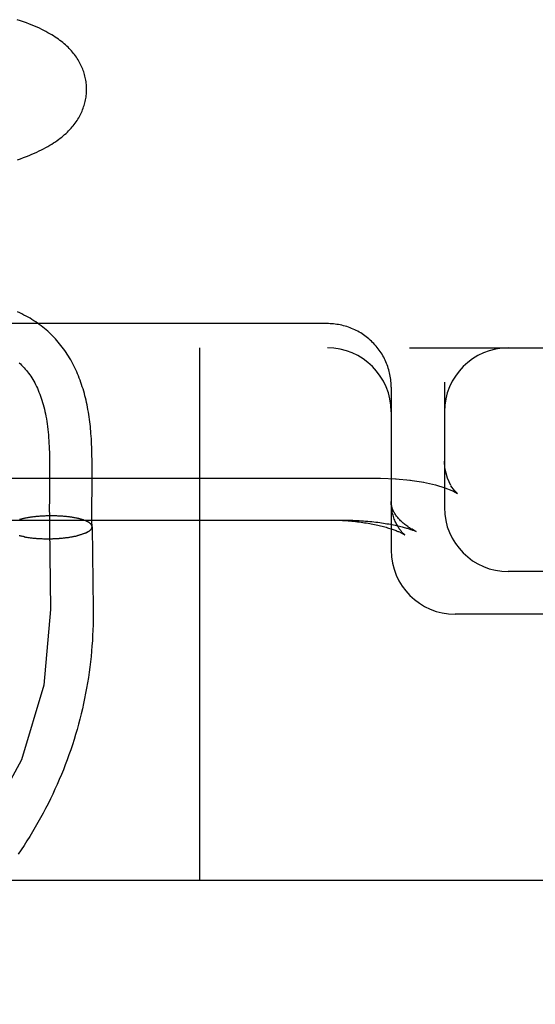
# Model space of a CAD drawing. Header units: inches. Extents: x 0 to 184, y 0 to 119.
# Tile 67 of 113: x 110.453 to 110.574, y 38.907 to 39.138. Entities that reach past the tile are written whole.
import ezdxf

# ---------------------------------------------------------------- set-up
doc = ezdxf.new("R2010")
doc.units = ezdxf.units.IN
doc.header["$LTSCALE"] = 10.121375
doc.header["$MEASUREMENT"] = 0
doc.linetypes.add('HIDDEN', pattern=[0.2, 0.1, -0.1])
doc.layers.add('DEFAULT_2', color=8, linetype='HIDDEN')

msp = doc.modelspace()

# ---------------------------------------------------------------- linework, layer by layer
at = {"layer": 'DEFAULT_2', "color": 8, "linetype": 'HIDDEN'}
for p, q in [((110.52498, 39.06664), (110.30413, 39.06664)), ((108.51998, 39.06097), (110.72498, 39.06097)), ((110.49498, 39.06097), (110.49498, 38.93597)), ((110.53968, 39.05468), (110.5396, 39.05506)), ((110.53995, 39.05272), (110.53991, 39.05312)), ((110.55248, 39.05288), (110.55248, 39.02347)), ((110.53998, 39.05172), (110.53998, 39.01347)), ((110.45972, 39.03434), (110.45973, 39.03289)), ((110.46973, 39.03258), (110.46972, 39.0341)), ((110.45973, 39.03141), (110.45972, 39.02917)), ((110.45973, 39.03289), (110.45973, 39.03141)), ((110.46973, 39.03104), (110.46973, 39.03258)), ((110.31748, 39.03037), (110.53748, 39.03037)), ((110.45972, 39.02917), (110.45968, 39.02543)), ((110.53748, 39.03037), (110.54117, 39.03025)), ((110.54098, 39.03026), (110.54453, 39.02992)), ((110.54439, 39.02994), (110.54765, 39.02942)), ((110.55038, 39.02879), (110.55259, 39.02811)), ((110.55259, 39.02811), (110.55423, 39.02747)), ((110.5542, 39.02748), (110.55511, 39.02703)), ((110.55509, 39.02704), (110.55519, 39.02699)), ((110.55517, 39.027), (110.55554, 39.02677)), ((110.45968, 39.02543), (110.45967, 39.02319)), ((110.45967, 39.02319), (110.45968, 39.02156)), ((110.46967, 39.02263), (110.46968, 39.02408)), ((110.46968, 39.02125), (110.46967, 39.02263)), ((110.45284, 39.02072), (110.45266, 39.02067)), ((110.453, 39.02076), (110.4528, 39.02071)), ((110.45315, 39.0208), (110.45296, 39.02075)), ((110.45331, 39.02084), (110.45311, 39.02079)), ((110.45348, 39.02088), (110.45327, 39.02083)), ((110.45364, 39.02091), (110.45343, 39.02086)), ((110.45381, 39.02095), (110.45359, 39.0209)), ((110.45398, 39.02098), (110.45376, 39.02094)), ((110.45415, 39.02102), (110.45393, 39.02097)), ((110.45433, 39.02105), (110.4541, 39.021)), ((110.45451, 39.02108), (110.45427, 39.02104)), ((110.45469, 39.02111), (110.45445, 39.02107)), ((110.45487, 39.02114), (110.45462, 39.0211)), ((110.45505, 39.02117), (110.45481, 39.02113)), ((110.45524, 39.0212), (110.45499, 39.02116)), ((110.45543, 39.02123), (110.45517, 39.02119)), ((110.45562, 39.02125), (110.45536, 39.02121)), ((110.45581, 39.02128), (110.45555, 39.02124)), ((110.456, 39.0213), (110.45574, 39.02127)), ((110.4562, 39.02132), (110.45593, 39.02129)), ((110.4564, 39.02135), (110.45612, 39.02131)), ((110.4566, 39.02137), (110.45632, 39.02133)), ((110.4568, 39.02139), (110.45651, 39.02136)), ((110.457, 39.0214), (110.45671, 39.02137)), ((110.4572, 39.02142), (110.45691, 39.02139)), ((110.4574, 39.02144), (110.45711, 39.02141)), ((110.45761, 39.02145), (110.45731, 39.02143)), ((110.45781, 39.02147), (110.45751, 39.02144)), ((110.45802, 39.02148), (110.45772, 39.02146)), ((110.45823, 39.02149), (110.45792, 39.02147)), ((110.45844, 39.0215), (110.45813, 39.02148)), ((110.45864, 39.02151), (110.45833, 39.02149)), ((110.45885, 39.02152), (110.45854, 39.0215)), ((110.45906, 39.02152), (110.45875, 39.02151)), ((110.45927, 39.02153), (110.45895, 39.02152)), ((110.45948, 39.02153), (110.45916, 39.02152)), ((110.45969, 39.02154), (110.45937, 39.02153)), ((110.4599, 39.02154), (110.45958, 39.02153)), ((110.46011, 39.02154), (110.45979, 39.02154)), ((110.46032, 39.02154), (110.45999, 39.02154)), ((110.46053, 39.02154), (110.4602, 39.02154)), ((110.46074, 39.02154), (110.46041, 39.02154)), ((110.46095, 39.02153), (110.46062, 39.02153)), ((110.46116, 39.02153), (110.46082, 39.02153)), ((110.46136, 39.02152), (110.46103, 39.02153)), ((110.46157, 39.02151), (110.46124, 39.02152)), ((110.46178, 39.02151), (110.46144, 39.02152)), ((110.46198, 39.0215), (110.46165, 39.02151)), ((110.46219, 39.02148), (110.46185, 39.0215)), ((110.46239, 39.02147), (110.46205, 39.02149)), ((110.46259, 39.02146), (110.46225, 39.02148)), ((110.46279, 39.02145), (110.46246, 39.02147)), ((110.46299, 39.02143), (110.46266, 39.02145)), ((110.46319, 39.02141), (110.46285, 39.02144)), ((110.46338, 39.0214), (110.46305, 39.02142)), ((110.46344, 39.02139), (110.46325, 39.0214)), ((110.46363, 39.02137), (110.46338, 39.0214)), ((110.46382, 39.02135), (110.46358, 39.02138)), ((110.46401, 39.02133), (110.46377, 39.02136)), ((110.4642, 39.0213), (110.46396, 39.02134)), ((110.46438, 39.02128), (110.46415, 39.02131)), ((110.46457, 39.02126), (110.46434, 39.02129)), ((110.46475, 39.02123), (110.46452, 39.02127)), ((110.46493, 39.02121), (110.46471, 39.02124)), ((110.4651, 39.02118), (110.46489, 39.02121)), ((110.46528, 39.02115), (110.46507, 39.02119)), ((110.46545, 39.02112), (110.46524, 39.02116)), ((110.46562, 39.02109), (110.46542, 39.02113)), ((110.46578, 39.02106), (110.46559, 39.0211)), ((110.46595, 39.02103), (110.46576, 39.02107)), ((110.46611, 39.02099), (110.46592, 39.02104)), ((110.46627, 39.02096), (110.46609, 39.021)), ((110.46642, 39.02092), (110.46625, 39.02097)), ((110.46658, 39.02089), (110.4664, 39.02093)), ((110.45973, 39.01886), (110.45997, 38.99959)), ((110.46871, 39.01778), (110.46798, 39.01744)), ((110.46973, 39.01899), (110.46997, 38.99972)), ((110.54519, 39.01815), (110.54588, 39.01786)), ((110.45295, 39.01681), (110.45273, 39.01686)), ((110.45311, 39.01677), (110.45288, 39.01682)), ((110.45326, 39.01674), (110.45303, 39.01678)), ((110.45342, 39.01671), (110.45318, 39.01675)), ((110.45358, 39.01667), (110.45334, 39.01672)), ((110.45375, 39.01664), (110.4535, 39.01668)), ((110.45383, 39.01662), (110.45366, 39.01665)), ((110.45375, 39.01664), (110.45399, 39.01659)), ((110.45391, 39.01661), (110.45416, 39.01656)), ((110.45408, 39.01658), (110.45434, 39.01653)), ((110.45426, 39.01655), (110.45451, 39.01651)), ((110.45443, 39.01653), (110.45469, 39.01648)), ((110.45461, 39.0165), (110.45487, 39.01645)), ((110.45478, 39.01647), (110.45505, 39.01643)), ((110.45496, 39.01645), (110.45523, 39.01641)), ((110.45515, 39.01642), (110.45541, 39.01639)), ((110.45533, 39.0164), (110.4556, 39.01636)), ((110.45552, 39.01638), (110.45579, 39.01634)), ((110.45571, 39.01636), (110.45598, 39.01633)), ((110.4559, 39.01634), (110.45617, 39.01631)), ((110.45609, 39.01632), (110.45636, 39.01629)), ((110.45628, 39.0163), (110.45655, 39.01628)), ((110.45648, 39.01629), (110.45675, 39.01626)), ((110.45667, 39.01627), (110.45695, 39.01625)), ((110.45687, 39.01626), (110.45714, 39.01623)), ((110.45707, 39.01625), (110.45734, 39.01622)), ((110.45727, 39.01623), (110.45754, 39.01621)), ((110.45747, 39.01622), (110.45774, 39.0162)), ((110.45767, 39.01621), (110.45795, 39.0162)), ((110.45787, 39.0162), (110.45815, 39.01619)), ((110.45808, 39.0162), (110.45835, 39.01618)), ((110.45828, 39.01619), (110.45856, 39.01618)), ((110.45848, 39.01619), (110.45876, 39.01618)), ((110.45869, 39.01618), (110.45896, 39.01617)), ((110.4589, 39.01618), (110.45917, 39.01617)), ((110.4591, 39.01618), (110.45937, 39.01617)), ((110.45931, 39.01618), (110.45958, 39.01617)), ((110.45951, 39.01618), (110.45979, 39.01618)), ((110.45972, 39.01618), (110.45999, 39.01618)), ((110.45993, 39.01618), (110.4602, 39.01618)), ((110.46013, 39.01619), (110.4604, 39.01619)), ((110.46034, 39.01619), (110.46061, 39.0162)), ((110.46055, 39.0162), (110.46081, 39.0162)), ((110.46075, 39.01621), (110.46101, 39.01621)), ((110.46096, 39.01621), (110.46122, 39.01622)), ((110.46116, 39.01622), (110.46142, 39.01623)), ((110.46137, 39.01624), (110.46162, 39.01625)), ((110.46157, 39.01625), (110.46182, 39.01626)), ((110.46177, 39.01626), (110.46202, 39.01627)), ((110.46197, 39.01628), (110.46222, 39.01629)), ((110.46217, 39.01629), (110.46242, 39.01631)), ((110.46237, 39.01631), (110.46262, 39.01632)), ((110.46257, 39.01632), (110.46281, 39.01634)), ((110.46277, 39.01634), (110.46301, 39.01636)), ((110.46297, 39.01636), (110.4632, 39.01638)), ((110.46316, 39.01638), (110.46339, 39.01641)), ((110.46335, 39.01641), (110.46359, 39.01643)), ((110.46355, 39.01643), (110.46377, 39.01645)), ((110.46374, 39.01645), (110.46396, 39.01648)), ((110.46392, 39.01648), (110.46415, 39.0165)), ((110.46411, 39.0165), (110.46433, 39.01653)), ((110.4643, 39.01653), (110.46451, 39.01656)), ((110.46448, 39.01656), (110.46469, 39.01659)), ((110.46466, 39.01659), (110.46487, 39.01662)), ((110.46484, 39.01662), (110.46504, 39.01665)), ((110.46501, 39.01665), (110.46521, 39.01668)), ((110.46519, 39.01668), (110.46539, 39.01671)), ((110.46536, 39.01671), (110.46555, 39.01675)), ((110.46553, 39.01675), (110.46572, 39.01678)), ((110.4657, 39.01678), (110.46588, 39.01682)), ((110.46586, 39.01682), (110.46604, 39.01685)), ((110.46602, 39.01685), (110.46618, 39.01689)), ((110.72498, 39.00847), (110.56748, 39.00847)), ((110.46997, 38.99972), (110.46998, 38.99847)), ((110.72498, 38.99847), (110.55498, 38.99847)), ((110.83498, 38.93597), (108.51998, 38.93597))]:
    msp.add_line(p, q, dxfattribs=at)
for points in [[(110.46842, 39.12179), (110.46842, 39.12207), (110.4684, 39.12241), (110.46838, 39.12274), (110.46834, 39.12308), (110.4683, 39.12341), (110.46825, 39.12374), (110.46819, 39.12407), (110.46812, 39.1244), (110.46804, 39.12473), (110.46796, 39.12506), (110.46786, 39.12539), (110.46776, 39.12571), (110.46764, 39.12603), (110.46752, 39.12635), (110.46739, 39.12667), (110.46726, 39.12699), (110.46711, 39.1273), (110.46695, 39.12761), (110.46679, 39.12792), (110.46661, 39.12823), (110.46643, 39.12854), (110.46624, 39.12885), (110.46603, 39.12915), (110.46582, 39.12945), (110.4656, 39.12975), (110.46537, 39.13004), (110.46513, 39.13033), (110.46488, 39.13062), (110.46462, 39.13091), (110.46435, 39.13119), (110.46407, 39.13147), (110.46378, 39.13175), (110.46348, 39.13203), (110.46317, 39.1323), (110.46285, 39.13257), (110.46251, 39.13284), (110.46217, 39.1331), (110.46181, 39.13336), (110.46144, 39.13363), (110.46106, 39.13388), (110.46066, 39.13414), (110.46024, 39.1344), (110.45981, 39.13466), (110.45936, 39.13491), (110.45889, 39.13517), (110.4584, 39.13542), (110.45789, 39.13567), (110.45736, 39.13593), (110.45681, 39.13618), (110.45623, 39.13643), (110.45563, 39.13669), (110.45499, 39.13694), (110.45432, 39.1372), (110.45362, 39.13745), (110.45289, 39.13771), (110.45214, 39.13795)], [(110.4522, 39.10509), (110.45293, 39.10534), (110.45363, 39.1056), (110.4543, 39.10586), (110.45494, 39.10612), (110.45556, 39.10637), (110.45616, 39.10663), (110.45673, 39.10689), (110.45729, 39.10716), (110.45782, 39.10742), (110.45834, 39.10768), (110.45884, 39.10795), (110.45933, 39.10822), (110.45979, 39.10849), (110.46024, 39.10877), (110.46067, 39.10904), (110.46109, 39.10931), (110.46149, 39.10959), (110.46187, 39.10987), (110.46224, 39.11014), (110.4626, 39.11043), (110.46294, 39.11071), (110.46327, 39.111), (110.4636, 39.11129), (110.46391, 39.11158), (110.4642, 39.11187), (110.46449, 39.11217), (110.46477, 39.11247), (110.46503, 39.11278), (110.46529, 39.11308), (110.46553, 39.11339), (110.46576, 39.1137), (110.46598, 39.11401), (110.46619, 39.11432), (110.46639, 39.11463), (110.46657, 39.11494), (110.46675, 39.11525), (110.46692, 39.11556), (110.46708, 39.11588), (110.46723, 39.1162), (110.46737, 39.11652), (110.4675, 39.11684), (110.46763, 39.11716), (110.46774, 39.11749), (110.46785, 39.11781), (110.46794, 39.11814), (110.46803, 39.11847), (110.46811, 39.1188), (110.46818, 39.11914), (110.46824, 39.11947), (110.4683, 39.11981), (110.46834, 39.12014), (110.46837, 39.12048), (110.4684, 39.12082), (110.46842, 39.12116), (110.46843, 39.12149), (110.46842, 39.12179)], [(110.46972, 39.0341), (110.46972, 39.03484), (110.4697, 39.03557), (110.46969, 39.03629), (110.46967, 39.03699), (110.46964, 39.03768), (110.46961, 39.03835), (110.46958, 39.03901), (110.46955, 39.03964), (110.46951, 39.04025), (110.46946, 39.04085), (110.46941, 39.04142), (110.46936, 39.04196), (110.46931, 39.0425), (110.46925, 39.04304), (110.46919, 39.04359), (110.46911, 39.04416), (110.46903, 39.04474), (110.46894, 39.04532), (110.46885, 39.04591), (110.46875, 39.04648), (110.46864, 39.04704), (110.46853, 39.04759), (110.46842, 39.04813), (110.4683, 39.04867), (110.46817, 39.0492), (110.46804, 39.04973), (110.4679, 39.05026), (110.46775, 39.05078), (110.46759, 39.05131), (110.46743, 39.05183), (110.46726, 39.05234), (110.46709, 39.05286), (110.4669, 39.05336), (110.46671, 39.05387), (110.46652, 39.05436), (110.46631, 39.05486), (110.4661, 39.05534), (110.46588, 39.05582), (110.46566, 39.0563), (110.46543, 39.05677), (110.46519, 39.05723), (110.46494, 39.05769), (110.46469, 39.05815), (110.46443, 39.05859), (110.46416, 39.05903), (110.46388, 39.05947), (110.4636, 39.05989), (110.46331, 39.06031), (110.46302, 39.06073), (110.46272, 39.06113), (110.46241, 39.06154), (110.46209, 39.06193), (110.46177, 39.06232), (110.46144, 39.0627), (110.4611, 39.06307), (110.46076, 39.06344), (110.46041, 39.0638), (110.46005, 39.06416), (110.45968, 39.06451), (110.45931, 39.06485), (110.45893, 39.06518), (110.45854, 39.06551), (110.45814, 39.06583), (110.45774, 39.06615), (110.45733, 39.06645), (110.45691, 39.06675), (110.45648, 39.06705), (110.45604, 39.06733), (110.4556, 39.06761), (110.45514, 39.06789), (110.45468, 39.06815), (110.45421, 39.06841), (110.45372, 39.06867), (110.45323, 39.06891), (110.45273, 39.06915), (110.45221, 39.06938)], [(110.53998, 39.05172), (110.53998, 39.05193), (110.53997, 39.05233), (110.53995, 39.05272), (110.53991, 39.05312), (110.53987, 39.05351), (110.53982, 39.0539), (110.53976, 39.05429), (110.53968, 39.05468), (110.5396, 39.05507), (110.5395, 39.05545), (110.5394, 39.05583), (110.53929, 39.05621), (110.53916, 39.05659), (110.53903, 39.05696), (110.53888, 39.05733), (110.53873, 39.05769), (110.53856, 39.05805), (110.53839, 39.05841), (110.53821, 39.05876), (110.53802, 39.05911), (110.53782, 39.05945), (110.5376, 39.05978), (110.53739, 39.06011), (110.53716, 39.06044), (110.53692, 39.06076), (110.53668, 39.06107), (110.53642, 39.06137), (110.53616, 39.06167), (110.53589, 39.06196), (110.53562, 39.06225), (110.53533, 39.06252), (110.53504, 39.06279), (110.53474, 39.06306), (110.53443, 39.06331), (110.53412, 39.06356), (110.5338, 39.06379), (110.53348, 39.06402), (110.53314, 39.06424), (110.53281, 39.06445), (110.53246, 39.06466), (110.53212, 39.06485), (110.53176, 39.06503), (110.5314, 39.06521), (110.53104, 39.06537), (110.53067, 39.06553), (110.5303, 39.06567), (110.52993, 39.06581), (110.52955, 39.06594), (110.52917, 39.06605), (110.52878, 39.06616), (110.52839, 39.06625), (110.528, 39.06634), (110.52761, 39.06641), (110.52722, 39.06648), (110.52682, 39.06653), (110.52642, 39.06657), (110.52602, 39.06661), (110.52563, 39.06663), (110.52523, 39.06664), (110.52498, 39.06664)], [(110.45257, 39.05746), (110.45287, 39.05718), (110.45317, 39.0569), (110.45346, 39.0566), (110.45374, 39.0563), (110.45402, 39.05599), (110.4543, 39.05567), (110.45456, 39.05534), (110.45482, 39.055), (110.45507, 39.05465), (110.45532, 39.05429), (110.45556, 39.05392), (110.4558, 39.05354), (110.45602, 39.05315), (110.45624, 39.05275), (110.45646, 39.05234), (110.45667, 39.05192), (110.45687, 39.05149), (110.45706, 39.05105), (110.45725, 39.0506), (110.45743, 39.05013), (110.45761, 39.04966), (110.45778, 39.04918), (110.45794, 39.04868), (110.45809, 39.04817), (110.45824, 39.04766), (110.45838, 39.04713), (110.45851, 39.04659), (110.45864, 39.04604), (110.45876, 39.04547), (110.45887, 39.0449), (110.45898, 39.04431), (110.45907, 39.04371), (110.45916, 39.0431), (110.45925, 39.04248), (110.45932, 39.04184), (110.45939, 39.04119), (110.45945, 39.04054), (110.45951, 39.03989), (110.45955, 39.03922), (110.45959, 39.03855), (110.45963, 39.03787), (110.45965, 39.03718), (110.45968, 39.03648), (110.4597, 39.03578), (110.45971, 39.03506), (110.45972, 39.03434)], [(110.53987, 39.05351), (110.53982, 39.0539), (110.53976, 39.05429)], [(110.55319, 39.03038), (110.55259, 39.03276), (110.55248, 39.03434)], [(110.55402, 39.02863), (110.55317, 39.03042), (110.55258, 39.03289), (110.55248, 39.03433)], [(110.46968, 39.02408), (110.46971, 39.02791), (110.46973, 39.03104)], [(110.54758, 39.02944), (110.55036, 39.0288), (110.55261, 39.02811)], [(110.55539, 39.0269), (110.55485, 39.02746), (110.55402, 39.02862)], [(110.55554, 39.02677), (110.55537, 39.02691), (110.55482, 39.0275)], [(110.54588, 39.01786), (110.54565, 39.01797), (110.54539, 39.01811), (110.54512, 39.01825), (110.54487, 39.0184), (110.54461, 39.01854), (110.54436, 39.0187), (110.54412, 39.01885), (110.54389, 39.01901), (110.54365, 39.01917), (110.54343, 39.01934), (110.54321, 39.01951), (110.54299, 39.01968), (110.54278, 39.01985), (110.54258, 39.02003), (110.54238, 39.02021), (110.54219, 39.02039), (110.54201, 39.02058), (110.54184, 39.02076), (110.54167, 39.02095), (110.54151, 39.02114), (110.54136, 39.02133), (110.54122, 39.02151), (110.54108, 39.0217), (110.54096, 39.02189), (110.54084, 39.02208), (110.54073, 39.02226), (110.54063, 39.02244), (110.54054, 39.02263), (110.54045, 39.02281), (110.54038, 39.02299), (110.54031, 39.02317), (110.54024, 39.02334), (110.54019, 39.02352), (110.54014, 39.02369), (110.5401, 39.02387), (110.54006, 39.02404), (110.54003, 39.02422), (110.54001, 39.02439), (110.53999, 39.02457), (110.53998, 39.02475), (110.53998, 39.02491)], [(110.54316, 39.0171), (110.54316, 39.0171), (110.54317, 39.01709), (110.54316, 39.0171), (110.54315, 39.0171), (110.54314, 39.01712), (110.54311, 39.01714), (110.54308, 39.01717), (110.54304, 39.0172), (110.54299, 39.01724), (110.54294, 39.01729), (110.54288, 39.01735), (110.54281, 39.01741), (110.54274, 39.01748), (110.54266, 39.01756), (110.54258, 39.01765), (110.54249, 39.01774), (110.5424, 39.01785), (110.54231, 39.01797), (110.54221, 39.01809), (110.5421, 39.01823), (110.54199, 39.01837), (110.54188, 39.01853), (110.54177, 39.0187), (110.54165, 39.01888), (110.54154, 39.01907), (110.54142, 39.01928), (110.5413, 39.0195), (110.54118, 39.01973), (110.54106, 39.01997), (110.54094, 39.02023), (110.54083, 39.02051), (110.54071, 39.02079), (110.54061, 39.02109), (110.54051, 39.0214), (110.54041, 39.02173), (110.54032, 39.02206), (110.54024, 39.02241), (110.54017, 39.02276), (110.54011, 39.02313), (110.54006, 39.0235), (110.54002, 39.02388), (110.54, 39.02426), (110.53998, 39.02465), (110.53998, 39.02491)], [(110.30448, 39.02056), (110.52885, 39.02055), (110.52937, 39.02055), (110.52989, 39.02054), (110.53041, 39.02053), (110.53093, 39.02051), (110.53144, 39.02049), (110.53195, 39.02047), (110.53246, 39.02044), (110.53297, 39.02041), (110.53347, 39.02037), (110.53396, 39.02033), (110.53445, 39.02029), (110.53494, 39.02025), (110.53542, 39.0202), (110.5359, 39.02015), (110.53636, 39.02009), (110.53682, 39.02003), (110.53727, 39.01997), (110.53772, 39.01991), (110.53815, 39.01985), (110.53858, 39.01978), (110.53899, 39.01971), (110.5394, 39.01964), (110.53979, 39.01957), (110.54018, 39.0195), (110.54055, 39.01942), (110.54091, 39.01935), (110.54126, 39.01927), (110.5416, 39.01919), (110.54192, 39.01912), (110.54223, 39.01905), (110.54252, 39.01897), (110.5428, 39.0189), (110.54306, 39.01883), (110.54331, 39.01876), (110.54355, 39.01869), (110.54377, 39.01863), (110.54398, 39.01856), (110.54418, 39.0185), (110.54436, 39.01844), (110.54454, 39.01838), (110.5447, 39.01833), (110.54485, 39.01828), (110.54499, 39.01822), (110.54512, 39.01818), (110.54519, 39.01815)], [(110.45968, 39.02156), (110.45969, 39.02075), (110.4597, 39.01995), (110.45971, 39.01916), (110.45973, 39.01838)], [(110.46886, 39.02006), (110.46877, 39.02011), (110.46868, 39.02016), (110.46858, 39.02021), (110.46849, 39.02026), (110.46838, 39.0203), (110.46828, 39.02035), (110.46816, 39.0204), (110.46805, 39.02044), (110.46793, 39.02049), (110.46781, 39.02053), (110.46768, 39.02058), (110.46756, 39.02062), (110.46742, 39.02066), (110.46729, 39.0207), (110.46715, 39.02074), (110.46701, 39.02078), (110.46686, 39.02082), (110.46671, 39.02086), (110.46656, 39.0209)], [(110.46972, 39.01899), (110.46972, 39.01904), (110.46971, 39.01909), (110.4697, 39.01915), (110.46968, 39.01921), (110.46966, 39.01926), (110.46964, 39.01932), (110.46961, 39.01937), (110.46958, 39.01943), (110.46954, 39.01948), (110.4695, 39.01953), (110.46945, 39.01959), (110.4694, 39.01964), (110.46935, 39.01969), (110.46929, 39.01975), (110.46923, 39.0198), (110.46916, 39.01985), (110.46909, 39.0199), (110.46901, 39.01995), (110.46894, 39.02001), (110.46885, 39.02006)], [(110.46972, 39.01899), (110.46971, 39.01935), (110.4697, 39.01996), (110.46969, 39.02059), (110.46968, 39.02125)], [(110.52582, 39.02055), (110.52628, 39.02055), (110.52673, 39.02054), (110.52719, 39.02053), (110.52764, 39.02051), (110.52809, 39.0205), (110.52854, 39.02047), (110.52899, 39.02045), (110.52944, 39.02042), (110.52988, 39.02039), (110.53033, 39.02035), (110.53076, 39.02031), (110.5312, 39.02027), (110.53163, 39.02022), (110.53206, 39.02017), (110.53248, 39.02012), (110.5329, 39.02006), (110.53332, 39.02), (110.53373, 39.01994), (110.53413, 39.01988), (110.53453, 39.01981), (110.53493, 39.01974), (110.53531, 39.01967), (110.53569, 39.0196), (110.53607, 39.01952), (110.53644, 39.01944), (110.5368, 39.01936), (110.53715, 39.01928), (110.53749, 39.0192), (110.53783, 39.01912), (110.53816, 39.01903), (110.53848, 39.01894), (110.53879, 39.01886), (110.53909, 39.01877), (110.53938, 39.01868), (110.53966, 39.01859), (110.53993, 39.0185), (110.54019, 39.01842), (110.54044, 39.01833), (110.54068, 39.01824), (110.54091, 39.01816), (110.54113, 39.01808), (110.54134, 39.01799), (110.54153, 39.01791), (110.54172, 39.01784), (110.54189, 39.01776), (110.54205, 39.01769), (110.5422, 39.01762), (110.54234, 39.01755), (110.54246, 39.01749), (110.54258, 39.01743), (110.54268, 39.01738), (110.54278, 39.01733), (110.54286, 39.01728), (110.54293, 39.01724), (110.543, 39.0172), (110.54305, 39.01717), (110.54309, 39.01714), (110.54312, 39.01712), (110.54315, 39.01711), (110.54316, 39.0171)], [(110.46798, 39.01744), (110.46786, 39.0174), (110.46774, 39.01735), (110.46762, 39.0173), (110.46749, 39.01726), (110.46736, 39.01722), (110.46723, 39.01717), (110.46709, 39.01713), (110.46695, 39.01709), (110.4668, 39.01705), (110.46666, 39.01701), (110.46651, 39.01697), (110.46636, 39.01693), (110.4662, 39.01689)], [(110.46798, 39.01744), (110.46809, 39.01749), (110.4682, 39.01754), (110.46831, 39.01759)], [(110.46842, 39.01763), (110.46852, 39.01768), (110.46861, 39.01773), (110.46871, 39.01778)], [(110.46871, 39.01778), (110.4688, 39.01784), (110.46888, 39.01789), (110.46896, 39.01794), (110.46904, 39.01799), (110.46911, 39.01805), (110.46918, 39.0181), (110.46925, 39.01815), (110.46931, 39.01821), (110.46937, 39.01826), (110.46942, 39.01832), (110.46947, 39.01837), (110.46951, 39.01843), (110.46955, 39.01848), (110.46959, 39.01854), (110.46962, 39.01859), (110.46965, 39.01865), (110.46967, 39.0187), (110.46969, 39.01876), (110.4697, 39.01882), (110.46971, 39.01887), (110.46972, 39.01893), (110.46972, 39.01898), (110.46972, 39.01899)], [(110.46931, 39.01821), (110.46937, 39.01826), (110.46942, 39.01831), (110.46947, 39.01837), (110.46951, 39.01842), (110.46955, 39.01848), (110.46959, 39.01853), (110.46962, 39.01859), (110.46965, 39.01864), (110.46967, 39.0187), (110.46969, 39.01875), (110.46971, 39.01881), (110.46972, 39.01887), (110.46973, 39.01892), (110.46973, 39.01898)], [(110.46973, 39.01899), (110.46973, 39.01903), (110.46972, 39.01909), (110.46971, 39.01915), (110.46969, 39.0192), (110.46967, 39.01926), (110.46965, 39.01931), (110.46962, 39.01937), (110.46959, 39.01942), (110.46955, 39.01948), (110.46951, 39.01953)], [(110.4528, 39.01685), (110.45259, 39.01689)], [(110.45997, 38.99959), (110.45839, 38.98179), (110.45312, 38.96433), (110.44456, 38.94849), (110.43274, 38.93432), (110.41852, 38.92286), (110.40195, 38.91416), (110.38424, 38.90885), (110.36548, 38.90695), (110.34702, 38.9086), (110.32893, 38.91379), (110.31255, 38.92215), (110.29792, 38.93364), (110.28613, 38.94742), (110.27721, 38.96345), (110.27182, 38.98054), (110.26998, 38.99879)], [(110.46998, 38.99847), (110.46997, 38.99723), (110.46995, 38.99599), (110.46991, 38.99475), (110.46985, 38.9935), (110.46978, 38.99226), (110.4697, 38.99102), (110.46959, 38.98978), (110.46948, 38.98854), (110.46934, 38.98731), (110.46919, 38.98607), (110.46903, 38.98484), (110.46885, 38.98361), (110.46865, 38.98238), (110.46844, 38.98115), (110.46821, 38.97993), (110.46797, 38.97871), (110.46771, 38.97749), (110.46744, 38.97627), (110.46715, 38.97506), (110.46685, 38.97385), (110.46653, 38.97264), (110.46619, 38.97144), (110.46584, 38.97025), (110.46548, 38.96905), (110.4651, 38.96786), (110.4647, 38.96668), (110.46429, 38.9655), (110.46386, 38.96433), (110.46342, 38.96316), (110.46297, 38.96199), (110.4625, 38.96084), (110.46202, 38.95968), (110.46152, 38.95854), (110.461, 38.9574), (110.46048, 38.95626), (110.45993, 38.95513), (110.45938, 38.95401), (110.45881, 38.95289), (110.45822, 38.95179), (110.45762, 38.95068), (110.45701, 38.94959), (110.45638, 38.9485), (110.45574, 38.94742), (110.45509, 38.94635), (110.45442, 38.94528), (110.45374, 38.94423), (110.45304, 38.94318), (110.45234, 38.94214)]]:
    msp.add_lwpolyline(points, dxfattribs=at)
for centre, start, end in [((110.52498, 39.04597), 0, 90), ((110.56748, 39.04597), 90, 180), ((110.56748, 39.02347), 180, 270), ((110.55498, 39.01347), 180, 270)]:
    msp.add_arc(centre, 0.015, start, end, dxfattribs=at)

doc.saveas('drawing.dxf')
